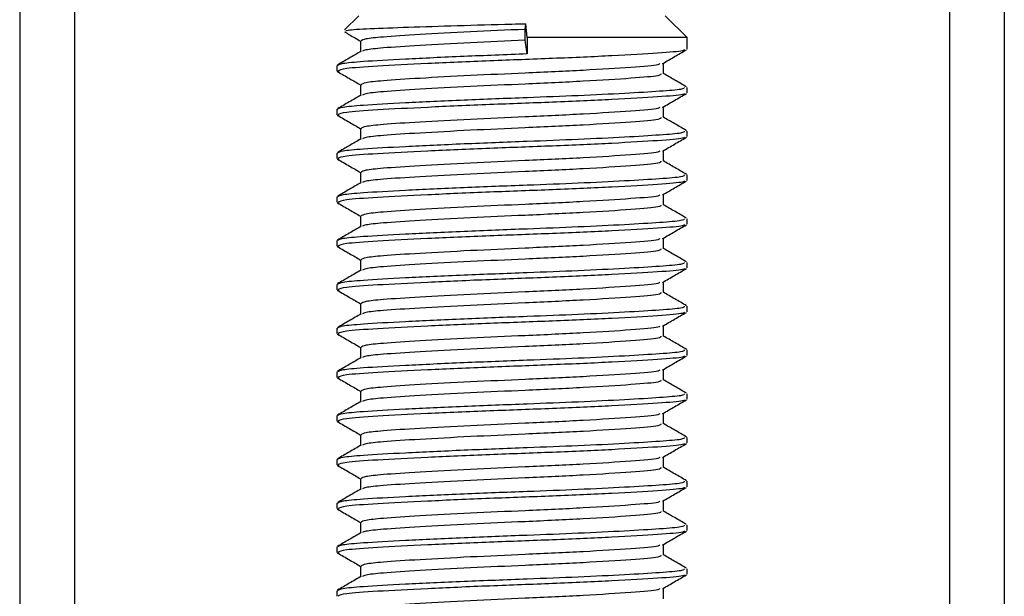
# Model space of a CAD drawing. Header units: millimetres. Extents: x 0 to 420, y 0 to 297.
# Tile 37 of 79: x 149.68 to 151.93, y 202.9 to 204.22. Entities that reach past the tile are written whole.
import ezdxf

# ---------------------------------------------------------------- set-up
doc = ezdxf.new("R2010")
doc.units = ezdxf.units.MM

msp = doc.modelspace()

# ---------------------------------------------------------------- linework, layer by layer
at = {"color": 7, "linetype": 'Continuous', "lineweight": 25}
for p, q in [((149.67652, 233.2057), (149.67652, 201.8307)), ((149.80152, 233.2057), (149.80152, 201.8307)), ((151.80152, 233.2057), (151.80152, 201.8307)), ((151.92652, 233.2057), (151.92652, 201.8307)), ((150.45152, 204.2307), (150.41906, 204.19824)), ((150.83151, 204.19945), (150.83346, 204.2124)), ((150.83621, 204.1807), (150.83346, 204.2124)), ((151.20152, 204.1807), (151.15152, 204.2307)), ((150.83151, 204.17445), (150.83151, 204.19945)), ((150.45565, 204.17298), (150.45565, 204.1487)), ((150.83621, 204.1432), (150.83151, 204.17445)), ((150.83621, 204.1807), (150.83621, 204.1432)), ((151.20152, 204.1807), (150.83621, 204.1807)), ((151.20152, 204.15427), (151.20152, 204.1807)), ((151.1474, 204.09798), (151.1474, 204.12236)), ((150.40152, 204.11675), (150.40152, 204.10425)), ((150.40186, 204.10358), (150.40625, 204.10283)), ((150.45565, 204.07298), (150.45565, 204.0487)), ((151.20152, 204.05427), (151.20152, 204.0668)), ((150.40152, 204.01675), (150.40152, 204.00425)), ((151.1474, 203.99798), (151.1474, 204.02236)), ((150.40186, 204.00358), (150.40625, 204.00283)), ((150.45565, 203.97298), (150.45565, 203.9487)), ((151.20152, 203.95427), (151.20152, 203.9668)), ((151.1474, 203.89798), (151.1474, 203.92236)), ((150.40152, 203.91675), (150.40152, 203.90425)), ((150.40186, 203.90358), (150.40625, 203.90283)), ((150.45565, 203.87298), (150.45565, 203.8487)), ((151.20152, 203.85427), (151.20152, 203.8668)), ((150.40152, 203.81675), (150.40152, 203.80425)), ((151.1474, 203.79798), (151.1474, 203.82236)), ((150.40186, 203.80358), (150.40625, 203.80283)), ((150.45565, 203.77298), (150.45565, 203.7487)), ((151.20152, 203.75427), (151.20152, 203.7668)), ((150.40152, 203.71675), (150.40152, 203.70425)), ((151.1474, 203.69798), (151.1474, 203.72236)), ((150.40186, 203.70358), (150.40625, 203.70283)), ((150.45565, 203.67298), (150.45565, 203.6487)), ((151.20152, 203.65427), (151.20152, 203.6668)), ((150.40152, 203.61675), (150.40152, 203.60425)), ((150.40186, 203.60358), (150.40625, 203.60283)), ((151.1474, 203.59798), (151.1474, 203.62236)), ((150.45565, 203.57298), (150.45565, 203.5487)), ((151.20152, 203.55427), (151.20152, 203.5668)), ((150.40152, 203.51675), (150.40152, 203.50425)), ((151.1474, 203.49798), (151.1474, 203.52236)), ((150.40186, 203.50358), (150.40625, 203.50283)), ((150.45565, 203.47298), (150.45565, 203.4487)), ((151.20152, 203.45427), (151.20152, 203.4668)), ((150.40152, 203.41675), (150.40152, 203.40425)), ((150.40186, 203.40358), (150.40625, 203.40283)), ((151.1474, 203.39798), (151.1474, 203.42236)), ((150.45565, 203.37298), (150.45565, 203.3487)), ((151.20152, 203.35427), (151.20152, 203.3668)), ((150.40152, 203.31675), (150.40152, 203.30425)), ((151.1474, 203.29798), (151.1474, 203.32236)), ((150.40186, 203.30358), (150.40625, 203.30283)), ((150.45565, 203.27298), (150.45565, 203.2487)), ((151.20152, 203.25427), (151.20152, 203.2668)), ((151.1474, 203.19798), (151.1474, 203.22236)), ((150.40152, 203.21675), (150.40152, 203.20425)), ((150.40186, 203.20358), (150.40625, 203.20283)), ((150.45565, 203.17298), (150.45565, 203.1487)), ((151.20152, 203.15427), (151.20152, 203.1668)), ((150.40152, 203.11675), (150.40152, 203.10425)), ((151.1474, 203.09798), (151.1474, 203.12236)), ((150.40186, 203.10358), (150.40625, 203.10283)), ((150.45565, 203.07298), (150.45565, 203.0487)), ((151.20152, 203.05427), (151.20152, 203.0668)), ((151.1474, 202.99798), (151.1474, 203.02236)), ((150.40152, 203.01675), (150.40152, 203.00425)), ((150.40186, 203.00358), (150.40625, 203.00283)), ((150.45565, 202.97298), (150.45565, 202.9487)), ((151.20152, 202.95427), (151.20152, 202.9668)), ((150.40152, 202.91675), (150.40152, 202.90425)), ((151.1474, 202.89798), (151.1474, 202.92236))]:
    msp.add_line(p, q, dxfattribs=at)
for points, knots in [([(150.42165, 204.19565), (150.42196, 204.19638), (150.42278, 204.1983), (150.47266, 204.2013), (150.55969, 204.20446), (150.67458, 204.20814), (150.77026, 204.2108), (150.8227, 204.21213), (150.83346, 204.2124)], [0, 0, 0, 0, 0.12796495, 0.33550132, 0.54315636, 0.74606002, 0.94789237, 1, 1, 1, 1]), ([(150.41876, 204.19372), (150.42258, 204.19151), (150.43488, 204.18439), (150.44717, 204.17727), (150.45565, 204.17236)], [0, 0, 0, 0, 0.31058961, 1, 1, 1, 1]), ([(150.83151, 204.19945), (150.78928, 204.1976), (150.70357, 204.19383), (150.58763, 204.18746), (150.50766, 204.18241), (150.46272, 204.17761), (150.45873, 204.17449), (150.45679, 204.17298)], [0, 0, 0, 0, 0.219515, 0.4454768, 0.6632149, 0.8367089, 1, 1, 1, 1]), ([(150.83151, 204.17445), (150.78929, 204.1726), (150.7036, 204.16883), (150.5875, 204.16246), (150.50807, 204.15741), (150.46579, 204.15306), (150.46183, 204.15041), (150.46027, 204.14936)], [0, 0, 0, 0, 0.2311381, 0.4690643, 0.6983315, 0.8810118, 1, 1, 1, 1]), ([(150.45684, 204.14939), (150.44778, 204.14414), (150.42967, 204.13365), (150.41157, 204.12317), (150.40251, 204.11793)], [0, 0, 0, 0, 0.4998987, 1, 1, 1, 1]), ([(150.83621, 204.1432), (150.78736, 204.14135), (150.68825, 204.13758), (150.55415, 204.13121), (150.46169, 204.12616), (150.40977, 204.12137), (150.40515, 204.11826), (150.40292, 204.11675)], [0, 0, 0, 0, 0.2197241, 0.4458937, 0.6638412, 0.8375, 1, 1, 1, 1]), ([(151.19607, 204.15282), (151.19512, 204.15205), (151.19175, 204.14929), (151.13925, 204.14518), (151.03583, 204.13899), (150.89804, 204.13283), (150.7481, 204.12755), (150.60479, 204.12125), (150.48966, 204.11527), (150.41426, 204.11008), (150.4075, 204.10614), (150.40424, 204.10425)], [0, 0, 0, 0, 0.0459027, 0.1640029, 0.2864241, 0.4087912, 0.5269075, 0.6499103, 0.7714525, 0.8900034, 1, 1, 1, 1]), ([(151.14569, 204.12136), (151.15473, 204.12661), (151.17283, 204.13709), (151.19093, 204.14757), (151.19999, 204.15281)], [0, 0, 0, 0, 0.4999098, 1, 1, 1, 1]), ([(151.13918, 204.12142), (151.13869, 204.12046), (151.1371, 204.11732), (151.07731, 204.11273), (150.97032, 204.1057), (150.83642, 204.09963), (150.70344, 204.09383), (150.58766, 204.08746), (150.50766, 204.08241), (150.46272, 204.07761), (150.45873, 204.07449), (150.45679, 204.07298)], [0, 0, 0, 0, 0.0566683, 0.18677708, 0.32220712, 0.45441506, 0.57417912, 0.69746046, 0.81625514, 0.91091084, 1, 1, 1, 1]), ([(150.40306, 204.10281), (150.41211, 204.09757), (150.42965, 204.08742), (150.44717, 204.07727), (150.45565, 204.07236)], [0, 0, 0, 0, 0.5163558, 1, 1, 1, 1]), ([(151.14174, 204.09803), (151.14148, 204.09652), (151.14086, 204.09281), (151.07802, 204.08772), (150.97013, 204.0807), (150.83646, 204.07463), (150.70346, 204.06883), (150.58754, 204.06246), (150.50806, 204.05741), (150.46579, 204.05306), (150.46183, 204.05041), (150.46027, 204.04936)], [0, 0, 0, 0, 0.0884933, 0.2179785, 0.3527595, 0.4843338, 0.6035239, 0.7262144, 0.8444398, 0.9386418, 1, 1, 1, 1]), ([(151.20054, 204.06793), (151.19148, 204.07317), (151.17377, 204.08342), (151.15605, 204.09368), (151.1474, 204.0987)], [0, 0, 0, 0, 0.5112595, 1, 1, 1, 1]), ([(151.19502, 204.0668), (151.19486, 204.06528), (151.19452, 204.0621), (151.1422, 204.05797), (151.06224, 204.05298), (150.95592, 204.0478), (150.82842, 204.04289), (150.68801, 204.03757), (150.55421, 204.03121), (150.46167, 204.02616), (150.40977, 204.02137), (150.40515, 204.01826), (150.40292, 204.01675)], [0, 0, 0, 0, 0.08653971, 0.18072393, 0.27823806, 0.37704594, 0.47256582, 0.5884558, 0.70774541, 0.82269836, 0.91429192, 1, 1, 1, 1]), ([(151.19607, 204.05282), (151.19512, 204.05205), (151.19175, 204.04929), (151.13925, 204.04518), (151.03583, 204.03899), (150.89804, 204.03283), (150.7481, 204.02755), (150.60479, 204.02125), (150.48966, 204.01527), (150.41426, 204.01008), (150.4075, 204.00614), (150.40424, 204.00425)], [0, 0, 0, 0, 0.04590273, 0.1640029, 0.2864241, 0.40879124, 0.5269075, 0.64991026, 0.77145249, 0.89000345, 1, 1, 1, 1]), ([(151.14569, 204.02136), (151.15473, 204.02661), (151.17283, 204.03709), (151.19093, 204.04757), (151.19999, 204.05281)], [0, 0, 0, 0, 0.4999098, 1, 1, 1, 1]), ([(150.45684, 204.04939), (150.44778, 204.04414), (150.42967, 204.03365), (150.41157, 204.02317), (150.40251, 204.01793)], [0, 0, 0, 0, 0.4998987, 1, 1, 1, 1]), ([(151.13918, 204.02142), (151.13869, 204.02046), (151.1371, 204.01732), (151.07731, 204.01273), (150.97032, 204.0057), (150.83642, 203.99963), (150.70344, 203.99383), (150.58766, 203.98746), (150.50766, 203.98241), (150.46272, 203.97761), (150.45873, 203.97449), (150.45679, 203.97298)], [0, 0, 0, 0, 0.0566683, 0.18677708, 0.32220712, 0.45441506, 0.57417912, 0.69746046, 0.81625514, 0.91091084, 1, 1, 1, 1]), ([(150.40306, 204.00281), (150.41211, 203.99757), (150.42965, 203.98742), (150.44717, 203.97727), (150.45565, 203.97236)], [0, 0, 0, 0, 0.5163558, 1, 1, 1, 1]), ([(151.14174, 203.99803), (151.14148, 203.99652), (151.14086, 203.99281), (151.07802, 203.98772), (150.97013, 203.9807), (150.83646, 203.97463), (150.70346, 203.96883), (150.58754, 203.96246), (150.50806, 203.95741), (150.46579, 203.95306), (150.46183, 203.95041), (150.46027, 203.94936)], [0, 0, 0, 0, 0.0884933, 0.2179785, 0.3527595, 0.4843338, 0.6035239, 0.7262144, 0.8444398, 0.9386418, 1, 1, 1, 1]), ([(151.20054, 203.96793), (151.19148, 203.97317), (151.17377, 203.98342), (151.15605, 203.99368), (151.1474, 203.9987)], [0, 0, 0, 0, 0.5112595, 1, 1, 1, 1]), ([(151.19502, 203.9668), (151.19486, 203.96528), (151.19452, 203.9621), (151.1422, 203.95797), (151.06224, 203.95298), (150.95592, 203.9478), (150.82842, 203.94289), (150.68801, 203.93757), (150.55421, 203.93121), (150.46167, 203.92616), (150.40977, 203.92137), (150.40515, 203.91826), (150.40292, 203.91675)], [0, 0, 0, 0, 0.0865397, 0.1807239, 0.2782381, 0.3770459, 0.4725658, 0.5884558, 0.7077454, 0.8226984, 0.9142919, 1, 1, 1, 1]), ([(150.45684, 203.94939), (150.44778, 203.94414), (150.42967, 203.93365), (150.41157, 203.92317), (150.40251, 203.91793)], [0, 0, 0, 0, 0.4998987, 1, 1, 1, 1]), ([(151.19607, 203.95282), (151.19512, 203.95205), (151.19175, 203.94929), (151.13925, 203.94518), (151.03583, 203.93899), (150.89804, 203.93283), (150.7481, 203.92755), (150.60479, 203.92125), (150.48966, 203.91527), (150.41426, 203.91008), (150.4075, 203.90614), (150.40424, 203.90425)], [0, 0, 0, 0, 0.04590273, 0.1640029, 0.2864241, 0.40879124, 0.5269075, 0.64991026, 0.77145249, 0.89000345, 1, 1, 1, 1]), ([(151.14569, 203.92136), (151.15473, 203.92661), (151.17283, 203.93709), (151.19093, 203.94757), (151.19999, 203.95281)], [0, 0, 0, 0, 0.4999098, 1, 1, 1, 1]), ([(151.13918, 203.92142), (151.13869, 203.92046), (151.1371, 203.91732), (151.07731, 203.91273), (150.97032, 203.9057), (150.83642, 203.89963), (150.70344, 203.89383), (150.58766, 203.88746), (150.50766, 203.88241), (150.46272, 203.87761), (150.45873, 203.87449), (150.45679, 203.87298)], [0, 0, 0, 0, 0.0566683, 0.1867771, 0.3222071, 0.4544151, 0.5741791, 0.6974605, 0.8162551, 0.9109108, 1, 1, 1, 1]), ([(150.40306, 203.90281), (150.41211, 203.89757), (150.42965, 203.88742), (150.44717, 203.87727), (150.45565, 203.87236)], [0, 0, 0, 0, 0.5163558, 1, 1, 1, 1]), ([(151.14174, 203.89803), (151.14148, 203.89652), (151.14086, 203.89281), (151.07802, 203.88772), (150.97013, 203.8807), (150.83646, 203.87463), (150.70346, 203.86883), (150.58754, 203.86246), (150.50806, 203.85741), (150.46579, 203.85306), (150.46183, 203.85041), (150.46027, 203.84936)], [0, 0, 0, 0, 0.08849328, 0.2179785, 0.35275949, 0.48433382, 0.60352391, 0.72621442, 0.84443977, 0.93864183, 1, 1, 1, 1]), ([(151.20054, 203.86793), (151.19148, 203.87317), (151.17377, 203.88342), (151.15605, 203.89368), (151.1474, 203.8987)], [0, 0, 0, 0, 0.5112595, 1, 1, 1, 1]), ([(151.19502, 203.8668), (151.19486, 203.86528), (151.19452, 203.8621), (151.1422, 203.85797), (151.06224, 203.85298), (150.95592, 203.8478), (150.82842, 203.84289), (150.68801, 203.83757), (150.55421, 203.83121), (150.46167, 203.82616), (150.40977, 203.82137), (150.40515, 203.81826), (150.40292, 203.81675)], [0, 0, 0, 0, 0.08653971, 0.18072393, 0.27823806, 0.37704594, 0.47256582, 0.5884558, 0.70774541, 0.82269836, 0.91429192, 1, 1, 1, 1]), ([(151.19607, 203.85282), (151.19512, 203.85205), (151.19175, 203.84929), (151.13925, 203.84518), (151.03583, 203.83899), (150.89804, 203.83283), (150.7481, 203.82755), (150.60479, 203.82125), (150.48966, 203.81527), (150.41426, 203.81008), (150.4075, 203.80614), (150.40424, 203.80425)], [0, 0, 0, 0, 0.0459027, 0.1640029, 0.2864241, 0.4087912, 0.5269075, 0.6499103, 0.7714525, 0.8900034, 1, 1, 1, 1]), ([(151.14569, 203.82136), (151.15473, 203.82661), (151.17283, 203.83709), (151.19093, 203.84757), (151.19999, 203.85281)], [0, 0, 0, 0, 0.4999098, 1, 1, 1, 1]), ([(150.45684, 203.84939), (150.44778, 203.84414), (150.42967, 203.83365), (150.41157, 203.82317), (150.40251, 203.81793)], [0, 0, 0, 0, 0.4998987, 1, 1, 1, 1]), ([(151.13918, 203.82142), (151.13869, 203.82046), (151.1371, 203.81732), (151.07731, 203.81273), (150.97032, 203.8057), (150.83642, 203.79963), (150.70344, 203.79383), (150.58766, 203.78746), (150.50766, 203.78241), (150.46272, 203.77761), (150.45873, 203.77449), (150.45679, 203.77298)], [0, 0, 0, 0, 0.0566683, 0.1867771, 0.3222071, 0.4544151, 0.5741791, 0.6974605, 0.8162551, 0.9109108, 1, 1, 1, 1]), ([(150.40306, 203.80281), (150.41211, 203.79757), (150.42965, 203.78742), (150.44717, 203.77727), (150.45565, 203.77236)], [0, 0, 0, 0, 0.5163558, 1, 1, 1, 1]), ([(151.14174, 203.79803), (151.14148, 203.79652), (151.14086, 203.79281), (151.07802, 203.78772), (150.97013, 203.7807), (150.83646, 203.77463), (150.70346, 203.76883), (150.58754, 203.76246), (150.50806, 203.75741), (150.46579, 203.75306), (150.46183, 203.75041), (150.46027, 203.74936)], [0, 0, 0, 0, 0.08849328, 0.2179785, 0.35275949, 0.48433382, 0.60352391, 0.72621442, 0.84443977, 0.93864183, 1, 1, 1, 1]), ([(151.20054, 203.76793), (151.19148, 203.77317), (151.17377, 203.78342), (151.15605, 203.79368), (151.1474, 203.7987)], [0, 0, 0, 0, 0.5112595, 1, 1, 1, 1]), ([(151.19502, 203.7668), (151.19486, 203.76528), (151.19452, 203.7621), (151.1422, 203.75797), (151.06224, 203.75298), (150.95592, 203.7478), (150.82842, 203.74289), (150.68801, 203.73757), (150.55421, 203.73121), (150.46167, 203.72616), (150.40977, 203.72137), (150.40515, 203.71826), (150.40292, 203.71675)], [0, 0, 0, 0, 0.0865397, 0.1807239, 0.2782381, 0.3770459, 0.4725658, 0.5884558, 0.7077454, 0.8226984, 0.9142919, 1, 1, 1, 1]), ([(150.45684, 203.74939), (150.44778, 203.74414), (150.42967, 203.73365), (150.41157, 203.72317), (150.40251, 203.71793)], [0, 0, 0, 0, 0.4998987, 1, 1, 1, 1]), ([(151.19607, 203.75282), (151.19512, 203.75205), (151.19175, 203.74929), (151.13925, 203.74518), (151.03583, 203.73899), (150.89804, 203.73283), (150.7481, 203.72755), (150.60479, 203.72125), (150.48966, 203.71527), (150.41426, 203.71008), (150.4075, 203.70614), (150.40424, 203.70425)], [0, 0, 0, 0, 0.0459027, 0.1640029, 0.2864241, 0.4087912, 0.5269075, 0.6499103, 0.7714525, 0.8900034, 1, 1, 1, 1]), ([(151.14569, 203.72136), (151.15473, 203.72661), (151.17283, 203.73709), (151.19093, 203.74757), (151.19999, 203.75281)], [0, 0, 0, 0, 0.4999098, 1, 1, 1, 1]), ([(151.13918, 203.72142), (151.13869, 203.72046), (151.1371, 203.71732), (151.07731, 203.71273), (150.97032, 203.7057), (150.83642, 203.69963), (150.70344, 203.69383), (150.58766, 203.68746), (150.50766, 203.68241), (150.46272, 203.67761), (150.45873, 203.67449), (150.45679, 203.67298)], [0, 0, 0, 0, 0.0566683, 0.1867771, 0.3222071, 0.4544151, 0.5741791, 0.6974605, 0.8162551, 0.9109108, 1, 1, 1, 1]), ([(150.40306, 203.70281), (150.41211, 203.69757), (150.42965, 203.68742), (150.44717, 203.67727), (150.45565, 203.67236)], [0, 0, 0, 0, 0.5163558, 1, 1, 1, 1]), ([(151.14174, 203.69803), (151.14148, 203.69652), (151.14086, 203.69281), (151.07802, 203.68772), (150.97013, 203.6807), (150.83646, 203.67463), (150.70346, 203.66883), (150.58754, 203.66246), (150.50806, 203.65741), (150.46579, 203.65306), (150.46183, 203.65041), (150.46027, 203.64936)], [0, 0, 0, 0, 0.0884933, 0.2179785, 0.3527595, 0.4843338, 0.6035239, 0.7262144, 0.8444398, 0.9386418, 1, 1, 1, 1]), ([(151.20054, 203.66793), (151.19148, 203.67317), (151.17377, 203.68342), (151.15605, 203.69368), (151.1474, 203.6987)], [0, 0, 0, 0, 0.5112595, 1, 1, 1, 1]), ([(150.45684, 203.64939), (150.44778, 203.64414), (150.42967, 203.63365), (150.41157, 203.62317), (150.40251, 203.61793)], [0, 0, 0, 0, 0.4998987, 1, 1, 1, 1]), ([(151.19502, 203.6668), (151.19486, 203.66528), (151.19452, 203.6621), (151.1422, 203.65797), (151.06224, 203.65298), (150.95592, 203.6478), (150.82842, 203.64289), (150.68801, 203.63757), (150.55421, 203.63121), (150.46167, 203.62616), (150.40977, 203.62137), (150.40515, 203.61826), (150.40292, 203.61675)], [0, 0, 0, 0, 0.08653971, 0.18072393, 0.27823806, 0.37704594, 0.47256582, 0.5884558, 0.70774541, 0.82269836, 0.91429192, 1, 1, 1, 1]), ([(151.19607, 203.65282), (151.19512, 203.65205), (151.19175, 203.64929), (151.13925, 203.64518), (151.03583, 203.63899), (150.89804, 203.63283), (150.7481, 203.62755), (150.60479, 203.62125), (150.48966, 203.61527), (150.41426, 203.61008), (150.4075, 203.60614), (150.40424, 203.60425)], [0, 0, 0, 0, 0.0459027, 0.1640029, 0.2864241, 0.4087912, 0.5269075, 0.6499103, 0.7714525, 0.8900034, 1, 1, 1, 1]), ([(151.14569, 203.62136), (151.15473, 203.62661), (151.17283, 203.63709), (151.19093, 203.64757), (151.19999, 203.65281)], [0, 0, 0, 0, 0.4999098, 1, 1, 1, 1]), ([(150.40306, 203.60281), (150.41211, 203.59757), (150.42965, 203.58742), (150.44717, 203.57727), (150.45565, 203.57236)], [0, 0, 0, 0, 0.5163558, 1, 1, 1, 1]), ([(151.13918, 203.62142), (151.13869, 203.62046), (151.1371, 203.61732), (151.07731, 203.61273), (150.97032, 203.6057), (150.83642, 203.59963), (150.70344, 203.59383), (150.58766, 203.58746), (150.50766, 203.58241), (150.46272, 203.57761), (150.45873, 203.57449), (150.45679, 203.57298)], [0, 0, 0, 0, 0.0566683, 0.1867771, 0.3222071, 0.4544151, 0.5741791, 0.6974605, 0.8162551, 0.9109108, 1, 1, 1, 1]), ([(151.14174, 203.59803), (151.14148, 203.59652), (151.14086, 203.59281), (151.07802, 203.58772), (150.97013, 203.5807), (150.83646, 203.57463), (150.70346, 203.56883), (150.58754, 203.56246), (150.50806, 203.55741), (150.46579, 203.55306), (150.46183, 203.55041), (150.46027, 203.54936)], [0, 0, 0, 0, 0.0884933, 0.2179785, 0.3527595, 0.4843338, 0.6035239, 0.7262144, 0.8444398, 0.9386418, 1, 1, 1, 1]), ([(151.20054, 203.56793), (151.19148, 203.57317), (151.17377, 203.58342), (151.15605, 203.59368), (151.1474, 203.5987)], [0, 0, 0, 0, 0.5112595, 1, 1, 1, 1]), ([(151.19502, 203.5668), (151.19486, 203.56528), (151.19452, 203.5621), (151.1422, 203.55797), (151.06224, 203.55298), (150.95592, 203.5478), (150.82842, 203.54289), (150.68801, 203.53757), (150.55421, 203.53121), (150.46167, 203.52616), (150.40977, 203.52137), (150.40515, 203.51826), (150.40292, 203.51675)], [0, 0, 0, 0, 0.08653971, 0.18072393, 0.27823806, 0.37704594, 0.47256582, 0.5884558, 0.70774541, 0.82269836, 0.91429192, 1, 1, 1, 1]), ([(150.45684, 203.54939), (150.44778, 203.54414), (150.42967, 203.53365), (150.41157, 203.52317), (150.40251, 203.51793)], [0, 0, 0, 0, 0.49989867, 1, 1, 1, 1]), ([(151.19607, 203.55282), (151.19512, 203.55205), (151.19175, 203.54929), (151.13925, 203.54518), (151.03583, 203.53899), (150.89804, 203.53283), (150.7481, 203.52755), (150.60479, 203.52125), (150.48966, 203.51527), (150.41426, 203.51008), (150.4075, 203.50614), (150.40424, 203.50425)], [0, 0, 0, 0, 0.0459027, 0.1640029, 0.2864241, 0.4087912, 0.5269075, 0.6499103, 0.7714525, 0.8900034, 1, 1, 1, 1]), ([(151.14569, 203.52136), (151.15473, 203.52661), (151.17283, 203.53709), (151.19093, 203.54757), (151.19999, 203.55281)], [0, 0, 0, 0, 0.4999098, 1, 1, 1, 1]), ([(151.13918, 203.52142), (151.13869, 203.52046), (151.1371, 203.51732), (151.07731, 203.51273), (150.97032, 203.5057), (150.83642, 203.49963), (150.70344, 203.49383), (150.58766, 203.48746), (150.50766, 203.48241), (150.46272, 203.47761), (150.45873, 203.47449), (150.45679, 203.47298)], [0, 0, 0, 0, 0.0566683, 0.1867771, 0.3222071, 0.4544151, 0.5741791, 0.6974605, 0.8162551, 0.9109108, 1, 1, 1, 1]), ([(150.40306, 203.50281), (150.41211, 203.49757), (150.42965, 203.48742), (150.44717, 203.47727), (150.45565, 203.47236)], [0, 0, 0, 0, 0.5163558, 1, 1, 1, 1]), ([(151.14174, 203.49803), (151.14148, 203.49652), (151.14086, 203.49281), (151.07802, 203.48772), (150.97013, 203.4807), (150.83646, 203.47463), (150.70346, 203.46883), (150.58754, 203.46246), (150.50806, 203.45741), (150.46579, 203.45306), (150.46183, 203.45041), (150.46027, 203.44936)], [0, 0, 0, 0, 0.0884933, 0.2179785, 0.3527595, 0.4843338, 0.6035239, 0.7262144, 0.8444398, 0.9386418, 1, 1, 1, 1]), ([(151.20054, 203.46793), (151.19148, 203.47317), (151.17377, 203.48342), (151.15605, 203.49368), (151.1474, 203.4987)], [0, 0, 0, 0, 0.51125952, 1, 1, 1, 1]), ([(150.45684, 203.44939), (150.44778, 203.44414), (150.42967, 203.43365), (150.41157, 203.42317), (150.40251, 203.41793)], [0, 0, 0, 0, 0.4998987, 1, 1, 1, 1]), ([(151.19502, 203.4668), (151.19486, 203.46528), (151.19452, 203.4621), (151.1422, 203.45797), (151.06224, 203.45298), (150.95592, 203.4478), (150.82842, 203.44289), (150.68801, 203.43757), (150.55421, 203.43121), (150.46167, 203.42616), (150.40977, 203.42137), (150.40515, 203.41826), (150.40292, 203.41675)], [0, 0, 0, 0, 0.0865397, 0.1807239, 0.2782381, 0.3770459, 0.4725658, 0.5884558, 0.7077454, 0.8226984, 0.9142919, 1, 1, 1, 1]), ([(151.19607, 203.45282), (151.19512, 203.45205), (151.19175, 203.44929), (151.13925, 203.44518), (151.03583, 203.43899), (150.89804, 203.43283), (150.7481, 203.42755), (150.60479, 203.42125), (150.48966, 203.41527), (150.41426, 203.41008), (150.4075, 203.40614), (150.40424, 203.40425)], [0, 0, 0, 0, 0.0459027, 0.1640029, 0.2864241, 0.4087912, 0.5269075, 0.6499103, 0.7714525, 0.8900034, 1, 1, 1, 1]), ([(151.14569, 203.42136), (151.15473, 203.42661), (151.17283, 203.43709), (151.19093, 203.44757), (151.19999, 203.45281)], [0, 0, 0, 0, 0.4999098, 1, 1, 1, 1]), ([(150.40306, 203.40281), (150.41211, 203.39757), (150.42965, 203.38742), (150.44717, 203.37727), (150.45565, 203.37236)], [0, 0, 0, 0, 0.51635581, 1, 1, 1, 1]), ([(151.13918, 203.42142), (151.13869, 203.42046), (151.1371, 203.41732), (151.07731, 203.41273), (150.97032, 203.4057), (150.83642, 203.39963), (150.70344, 203.39383), (150.58766, 203.38746), (150.50766, 203.38241), (150.46272, 203.37761), (150.45873, 203.37449), (150.45679, 203.37298)], [0, 0, 0, 0, 0.0566683, 0.1867771, 0.3222071, 0.4544151, 0.5741791, 0.6974605, 0.8162551, 0.9109108, 1, 1, 1, 1]), ([(151.14174, 203.39803), (151.14148, 203.39652), (151.14086, 203.39281), (151.07802, 203.38772), (150.97013, 203.3807), (150.83646, 203.37463), (150.70346, 203.36883), (150.58754, 203.36246), (150.50806, 203.35741), (150.46579, 203.35306), (150.46183, 203.35041), (150.46027, 203.34936)], [0, 0, 0, 0, 0.0884933, 0.2179785, 0.3527595, 0.4843338, 0.6035239, 0.7262144, 0.8444398, 0.9386418, 1, 1, 1, 1]), ([(151.20054, 203.36793), (151.19148, 203.37317), (151.17377, 203.38342), (151.15605, 203.39368), (151.1474, 203.3987)], [0, 0, 0, 0, 0.51125952, 1, 1, 1, 1]), ([(151.19502, 203.3668), (151.19486, 203.36528), (151.19452, 203.3621), (151.1422, 203.35797), (151.06224, 203.35298), (150.95592, 203.3478), (150.82842, 203.34289), (150.68801, 203.33757), (150.55421, 203.33121), (150.46167, 203.32616), (150.40977, 203.32137), (150.40515, 203.31826), (150.40292, 203.31675)], [0, 0, 0, 0, 0.08653971, 0.18072393, 0.27823806, 0.37704594, 0.47256582, 0.5884558, 0.70774541, 0.82269836, 0.91429192, 1, 1, 1, 1]), ([(150.45684, 203.34939), (150.44778, 203.34414), (150.42967, 203.33365), (150.41157, 203.32317), (150.40251, 203.31793)], [0, 0, 0, 0, 0.4998987, 1, 1, 1, 1]), ([(151.19607, 203.35282), (151.19512, 203.35205), (151.19175, 203.34929), (151.13925, 203.34518), (151.03583, 203.33899), (150.89804, 203.33283), (150.7481, 203.32755), (150.60479, 203.32125), (150.48966, 203.31527), (150.41426, 203.31008), (150.4075, 203.30614), (150.40424, 203.30425)], [0, 0, 0, 0, 0.0459027, 0.1640029, 0.2864241, 0.4087912, 0.5269075, 0.6499103, 0.7714525, 0.8900034, 1, 1, 1, 1]), ([(151.14569, 203.32136), (151.15473, 203.32661), (151.17283, 203.33709), (151.19093, 203.34757), (151.19999, 203.35281)], [0, 0, 0, 0, 0.4999098, 1, 1, 1, 1]), ([(151.13918, 203.32142), (151.13869, 203.32046), (151.1371, 203.31732), (151.07731, 203.31273), (150.97032, 203.3057), (150.83642, 203.29963), (150.70344, 203.29383), (150.58766, 203.28746), (150.50766, 203.28241), (150.46272, 203.27761), (150.45873, 203.27449), (150.45679, 203.27298)], [0, 0, 0, 0, 0.0566683, 0.1867771, 0.3222071, 0.4544151, 0.5741791, 0.6974605, 0.8162551, 0.9109108, 1, 1, 1, 1]), ([(150.40306, 203.30281), (150.41211, 203.29757), (150.42965, 203.28742), (150.44717, 203.27727), (150.45565, 203.27236)], [0, 0, 0, 0, 0.5163558, 1, 1, 1, 1]), ([(151.14174, 203.29803), (151.14148, 203.29652), (151.14086, 203.29281), (151.07802, 203.28772), (150.97013, 203.2807), (150.83646, 203.27463), (150.70346, 203.26883), (150.58754, 203.26246), (150.50806, 203.25741), (150.46579, 203.25306), (150.46183, 203.25041), (150.46027, 203.24936)], [0, 0, 0, 0, 0.0884933, 0.2179785, 0.3527595, 0.4843338, 0.6035239, 0.7262144, 0.8444398, 0.9386418, 1, 1, 1, 1]), ([(151.20054, 203.26793), (151.19148, 203.27317), (151.17377, 203.28342), (151.15605, 203.29368), (151.1474, 203.2987)], [0, 0, 0, 0, 0.5112595, 1, 1, 1, 1]), ([(151.19502, 203.2668), (151.19486, 203.26528), (151.19452, 203.2621), (151.1422, 203.25797), (151.06224, 203.25298), (150.95592, 203.2478), (150.82842, 203.24289), (150.68801, 203.23757), (150.55421, 203.23121), (150.46167, 203.22616), (150.40977, 203.22137), (150.40515, 203.21826), (150.40292, 203.21675)], [0, 0, 0, 0, 0.0865397, 0.1807239, 0.2782381, 0.3770459, 0.4725658, 0.5884558, 0.7077454, 0.8226984, 0.9142919, 1, 1, 1, 1]), ([(150.45684, 203.24939), (150.44778, 203.24414), (150.42967, 203.23365), (150.41157, 203.22317), (150.40251, 203.21793)], [0, 0, 0, 0, 0.49989867, 1, 1, 1, 1]), ([(151.19607, 203.25282), (151.19512, 203.25205), (151.19175, 203.24929), (151.13925, 203.24518), (151.03583, 203.23899), (150.89804, 203.23283), (150.7481, 203.22755), (150.60479, 203.22125), (150.48966, 203.21527), (150.41426, 203.21008), (150.4075, 203.20614), (150.40424, 203.20425)], [0, 0, 0, 0, 0.0459027, 0.1640029, 0.2864241, 0.4087912, 0.5269075, 0.6499103, 0.7714525, 0.8900034, 1, 1, 1, 1]), ([(151.14569, 203.22136), (151.15473, 203.22661), (151.17283, 203.23709), (151.19093, 203.24757), (151.19999, 203.25281)], [0, 0, 0, 0, 0.4999098, 1, 1, 1, 1]), ([(151.13918, 203.22142), (151.13869, 203.22046), (151.1371, 203.21732), (151.07731, 203.21273), (150.97032, 203.2057), (150.83642, 203.19963), (150.70344, 203.19383), (150.58766, 203.18746), (150.50766, 203.18241), (150.46272, 203.17761), (150.45873, 203.17449), (150.45679, 203.17298)], [0, 0, 0, 0, 0.0566683, 0.1867771, 0.3222071, 0.4544151, 0.5741791, 0.6974605, 0.8162551, 0.9109108, 1, 1, 1, 1]), ([(150.40306, 203.20281), (150.41211, 203.19757), (150.42965, 203.18742), (150.44717, 203.17727), (150.45565, 203.17236)], [0, 0, 0, 0, 0.5163558, 1, 1, 1, 1]), ([(151.14174, 203.19803), (151.14148, 203.19652), (151.14086, 203.19281), (151.07802, 203.18772), (150.97013, 203.1807), (150.83646, 203.17463), (150.70346, 203.16883), (150.58754, 203.16246), (150.50806, 203.15741), (150.46579, 203.15306), (150.46183, 203.15041), (150.46027, 203.14936)], [0, 0, 0, 0, 0.0884933, 0.2179785, 0.3527595, 0.4843338, 0.6035239, 0.7262144, 0.8444398, 0.9386418, 1, 1, 1, 1]), ([(151.20054, 203.16793), (151.19148, 203.17317), (151.17377, 203.18342), (151.15605, 203.19368), (151.1474, 203.1987)], [0, 0, 0, 0, 0.5112595, 1, 1, 1, 1]), ([(151.19502, 203.1668), (151.19486, 203.16528), (151.19452, 203.1621), (151.1422, 203.15797), (151.06224, 203.15298), (150.95592, 203.1478), (150.82842, 203.14289), (150.68801, 203.13757), (150.55421, 203.13121), (150.46167, 203.12616), (150.40977, 203.12137), (150.40515, 203.11826), (150.40292, 203.11675)], [0, 0, 0, 0, 0.0865397, 0.1807239, 0.2782381, 0.3770459, 0.4725658, 0.5884558, 0.7077454, 0.8226984, 0.9142919, 1, 1, 1, 1]), ([(151.19607, 203.15282), (151.19512, 203.15205), (151.19175, 203.14929), (151.13925, 203.14518), (151.03583, 203.13899), (150.89804, 203.13283), (150.7481, 203.12755), (150.60479, 203.12125), (150.48966, 203.11527), (150.41426, 203.11008), (150.4075, 203.10614), (150.40424, 203.10425)], [0, 0, 0, 0, 0.0459027, 0.1640029, 0.2864241, 0.4087912, 0.5269075, 0.6499103, 0.7714525, 0.8900034, 1, 1, 1, 1]), ([(151.14569, 203.12136), (151.15473, 203.12661), (151.17283, 203.13709), (151.19093, 203.14757), (151.19999, 203.15281)], [0, 0, 0, 0, 0.4999098, 1, 1, 1, 1]), ([(150.45684, 203.14939), (150.44778, 203.14414), (150.42967, 203.13365), (150.41157, 203.12317), (150.40251, 203.11793)], [0, 0, 0, 0, 0.49989867, 1, 1, 1, 1]), ([(151.13918, 203.12142), (151.13869, 203.12046), (151.1371, 203.11732), (151.07731, 203.11273), (150.97032, 203.1057), (150.83642, 203.09963), (150.70344, 203.09383), (150.58766, 203.08746), (150.50766, 203.08241), (150.46272, 203.07761), (150.45873, 203.07449), (150.45679, 203.07298)], [0, 0, 0, 0, 0.0566683, 0.1867771, 0.3222071, 0.4544151, 0.5741791, 0.6974605, 0.8162551, 0.9109108, 1, 1, 1, 1]), ([(150.40306, 203.10281), (150.41211, 203.09757), (150.42965, 203.08742), (150.44717, 203.07727), (150.45565, 203.07236)], [0, 0, 0, 0, 0.5163558, 1, 1, 1, 1]), ([(151.14174, 203.09803), (151.14148, 203.09652), (151.14086, 203.09281), (151.07802, 203.08772), (150.97013, 203.0807), (150.83646, 203.07463), (150.70346, 203.06883), (150.58754, 203.06246), (150.50806, 203.05741), (150.46579, 203.05306), (150.46183, 203.05041), (150.46027, 203.04936)], [0, 0, 0, 0, 0.0884933, 0.2179785, 0.3527595, 0.4843338, 0.6035239, 0.7262144, 0.8444398, 0.9386418, 1, 1, 1, 1]), ([(151.20054, 203.06793), (151.19148, 203.07317), (151.17377, 203.08342), (151.15605, 203.09368), (151.1474, 203.0987)], [0, 0, 0, 0, 0.5112595, 1, 1, 1, 1]), ([(151.19502, 203.0668), (151.19486, 203.06528), (151.19452, 203.0621), (151.1422, 203.05797), (151.06224, 203.05298), (150.95592, 203.0478), (150.82842, 203.04289), (150.68801, 203.03757), (150.55421, 203.03121), (150.46167, 203.02616), (150.40977, 203.02137), (150.40515, 203.01826), (150.40292, 203.01675)], [0, 0, 0, 0, 0.0865397, 0.1807239, 0.2782381, 0.3770459, 0.4725658, 0.5884558, 0.7077454, 0.8226984, 0.9142919, 1, 1, 1, 1]), ([(150.45684, 203.04939), (150.44778, 203.04414), (150.42967, 203.03365), (150.41157, 203.02317), (150.40251, 203.01793)], [0, 0, 0, 0, 0.4998987, 1, 1, 1, 1]), ([(151.19607, 203.05282), (151.19512, 203.05205), (151.19175, 203.04929), (151.13925, 203.04518), (151.03583, 203.03899), (150.89804, 203.03283), (150.7481, 203.02755), (150.60479, 203.02125), (150.48966, 203.01527), (150.41426, 203.01008), (150.4075, 203.00614), (150.40424, 203.00425)], [0, 0, 0, 0, 0.0459027, 0.1640029, 0.2864241, 0.4087912, 0.5269075, 0.6499103, 0.7714525, 0.8900034, 1, 1, 1, 1]), ([(151.14569, 203.02136), (151.15473, 203.02661), (151.17283, 203.03709), (151.19093, 203.04757), (151.19999, 203.05281)], [0, 0, 0, 0, 0.4999098, 1, 1, 1, 1]), ([(151.13918, 203.02142), (151.13869, 203.02046), (151.1371, 203.01732), (151.07731, 203.01273), (150.97032, 203.0057), (150.83642, 202.99963), (150.70344, 202.99383), (150.58766, 202.98746), (150.50766, 202.98241), (150.46272, 202.97761), (150.45873, 202.97449), (150.45679, 202.97298)], [0, 0, 0, 0, 0.0566683, 0.1867771, 0.3222071, 0.4544151, 0.5741791, 0.6974605, 0.8162551, 0.9109108, 1, 1, 1, 1]), ([(150.40306, 203.00281), (150.41211, 202.99757), (150.42965, 202.98742), (150.44717, 202.97727), (150.45565, 202.97236)], [0, 0, 0, 0, 0.5163558, 1, 1, 1, 1]), ([(151.14174, 202.99803), (151.14148, 202.99652), (151.14086, 202.99281), (151.07802, 202.98772), (150.97013, 202.9807), (150.83646, 202.97463), (150.70346, 202.96883), (150.58754, 202.96246), (150.50806, 202.95741), (150.46579, 202.95306), (150.46183, 202.95041), (150.46027, 202.94936)], [0, 0, 0, 0, 0.0884933, 0.2179785, 0.3527595, 0.4843338, 0.6035239, 0.7262144, 0.8444398, 0.9386418, 1, 1, 1, 1]), ([(151.20054, 202.96793), (151.19148, 202.97317), (151.17377, 202.98342), (151.15605, 202.99368), (151.1474, 202.9987)], [0, 0, 0, 0, 0.5112595, 1, 1, 1, 1]), ([(151.19502, 202.9668), (151.19486, 202.96528), (151.19452, 202.9621), (151.1422, 202.95797), (151.06224, 202.95298), (150.95592, 202.9478), (150.82842, 202.94289), (150.68801, 202.93757), (150.55421, 202.93121), (150.46167, 202.92616), (150.40977, 202.92137), (150.40515, 202.91826), (150.40292, 202.91675)], [0, 0, 0, 0, 0.08653971, 0.18072393, 0.27823806, 0.37704594, 0.47256582, 0.5884558, 0.70774541, 0.82269836, 0.91429192, 1, 1, 1, 1]), ([(151.19607, 202.95282), (151.19512, 202.95205), (151.19175, 202.94929), (151.13925, 202.94518), (151.03583, 202.93899), (150.89804, 202.93283), (150.7481, 202.92755), (150.60479, 202.92125), (150.48966, 202.91527), (150.41426, 202.91008), (150.4075, 202.90614), (150.40424, 202.90425)], [0, 0, 0, 0, 0.0459027, 0.1640029, 0.2864241, 0.4087912, 0.5269075, 0.6499103, 0.7714525, 0.8900034, 1, 1, 1, 1]), ([(151.14569, 202.92136), (151.15473, 202.92661), (151.17283, 202.93709), (151.19093, 202.94757), (151.19999, 202.95281)], [0, 0, 0, 0, 0.4999098, 1, 1, 1, 1]), ([(150.45684, 202.94939), (150.44778, 202.94414), (150.42967, 202.93365), (150.41157, 202.92317), (150.40251, 202.91793)], [0, 0, 0, 0, 0.4998987, 1, 1, 1, 1]), ([(151.13918, 202.92142), (151.13869, 202.92046), (151.1371, 202.91732), (151.07731, 202.91273), (150.97032, 202.9057), (150.83642, 202.89963), (150.70344, 202.89383), (150.58766, 202.88746), (150.50766, 202.88241), (150.46272, 202.87761), (150.45873, 202.87449), (150.45679, 202.87298)], [0, 0, 0, 0, 0.0566683, 0.1867771, 0.3222071, 0.4544151, 0.5741791, 0.6974605, 0.8162551, 0.9109108, 1, 1, 1, 1])]:
    msp.add_open_spline(points, degree=3, knots=knots, dxfattribs=at)

doc.saveas('drawing.dxf')
